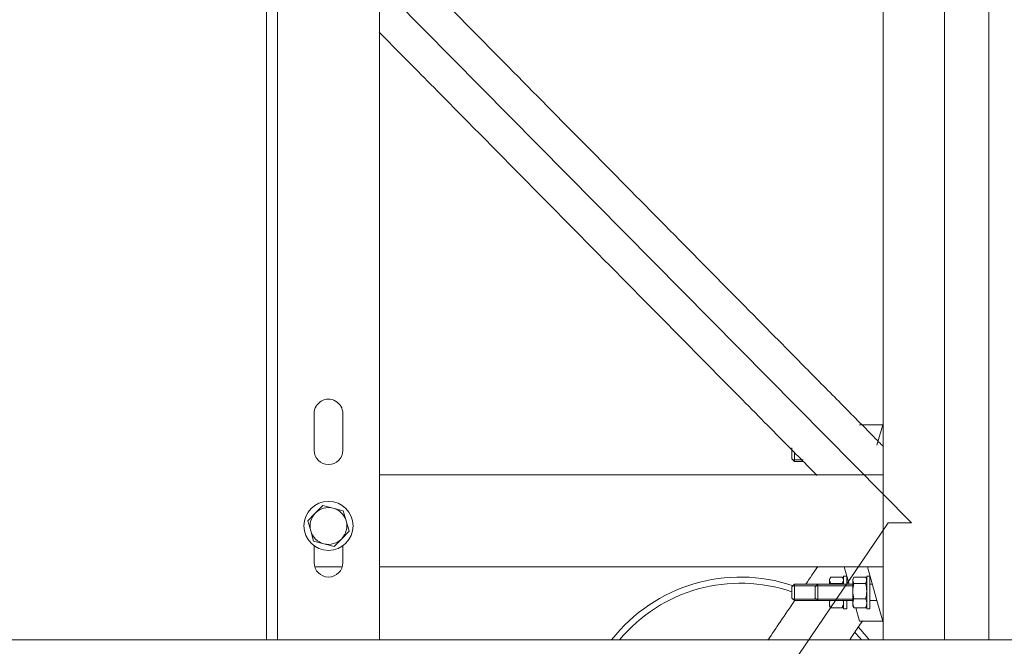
# Model space of a CAD drawing. Header units: millimetres. Extents: x -2674 to -2203, y -551 to -52.
# Tile 38 of 138: x -2399.28 to -2394.46, y -120.26 to -117.19. Entities that reach past the tile are written whole.
import ezdxf
from ezdxf.lldxf.tags import DXFTag

# ---------------------------------------------------------------- set-up
doc = ezdxf.new("R2010")
doc.units = ezdxf.units.MM
doc.layers.add('layer 1', color=7, linetype='Continuous')
tags = doc.linetypes.add('New Line23', pattern=[28.3, 19, -3.1, 3.1, -3.1]).pattern_tags.tags
tags[10:11] = [DXFTag(74, 4), DXFTag(75, 0), DXFTag(340, '0'), DXFTag(46, 1.0), DXFTag(50, 0.0), DXFTag(44, 0.0), DXFTag(45, 0.0)]
tags[8:9] = [DXFTag(74, 4), DXFTag(75, 0), DXFTag(340, '0'), DXFTag(46, 1.0), DXFTag(50, 0.0), DXFTag(44, 0.0), DXFTag(45, 0.0)]
tags[6:7] = [DXFTag(74, 4), DXFTag(75, 0), DXFTag(340, '0'), DXFTag(46, 1.0), DXFTag(50, 0.0), DXFTag(44, 0.0), DXFTag(45, 0.0)]
tags[4:5] = [DXFTag(74, 4), DXFTag(75, 0), DXFTag(340, '0'), DXFTag(46, 1.0), DXFTag(50, 0.0), DXFTag(44, 0.0), DXFTag(45, 0.0)]

msp = doc.modelspace()

# ---------------------------------------------------------------- linework, layer by layer
at = {"layer": 'layer 1', "lineweight": 9}
for points in [[(-2394.5372, -107.719), (-2394.5372, -107.719), (-2394.5372, -120.2258), (-2394.5372, -120.2258)], [(-2395.0552, -120.2258), (-2395.0552, -120.2258), (-2395.0552, -115.254), (-2395.0552, -115.254)], [(-2394.7552, -120.2258), (-2394.7552, -120.2258), (-2394.7552, -115.254), (-2394.7552, -115.254)], [(-2397.5167, -120.2258), (-2397.5167, -120.2258), (-2397.5167, -115.359), (-2397.5167, -115.359)], [(-2398.0167, -120.2258), (-2398.0167, -120.2258), (-2398.0167, -116.419), (-2398.0167, -116.419)], [(-2398.0699, -116.67), (-2398.0699, -116.67), (-2398.0699, -120.2258), (-2398.0699, -120.2258)], [(-2397.8367, -119.119), (-2397.8367, -119.119), (-2397.8367, -119.299), (-2397.8367, -119.299)], [(-2397.6967, -119.299), (-2397.6967, -119.299), (-2397.6967, -119.119), (-2397.6967, -119.119)], [(-2395.1704, -119.174), (-2395.1704, -119.174), (-2395.0567, -119.174), (-2395.0567, -119.174)], [(-2395.0849, -119.274), (-2395.0849, -119.274), (-2395.0567, -119.174), (-2395.0567, -119.174)], [(-2395.0567, -119.174), (-2395.0567, -119.174), (-2395.0552, -119.174), (-2395.0552, -119.174)], [(-2395.5004, -119.3415), (-2395.5004, -119.3415), (-2395.5004, -119.2865), (-2395.5004, -119.2865)], [(-2395.5004, -119.3415), (-2395.5004, -119.3415), (-2395.4879, -119.354), (-2395.4879, -119.354)], [(-2395.4955, -119.3464), (-2395.4955, -119.3464), (-2395.4449, -119.3464), (-2395.4449, -119.3464)], [(-2395.4879, -119.3105), (-2395.4879, -119.3105), (-2395.4879, -119.354), (-2395.4879, -119.354)], [(-2395.4879, -119.354), (-2395.4879, -119.354), (-2395.4449, -119.354), (-2395.4449, -119.354)], [(-2397.5167, -119.419), (-2397.5167, -119.419), (-2395.0552, -119.419), (-2395.0552, -119.419)], [(-2397.7951, -119.569), (-2397.7951, -119.569), (-2397.8313, -119.6063), (-2397.8313, -119.6063)], [(-2397.7447, -119.5818), (-2397.7759, -119.5739), (-2397.8089, -119.5832), (-2397.8313, -119.6063)], [(-2397.7447, -119.5818), (-2397.7447, -119.5818), (-2397.7951, -119.569), (-2397.7951, -119.569)], [(-2397.6801, -119.6445), (-2397.6889, -119.6135), (-2397.7135, -119.5896), (-2397.7447, -119.5818)], [(-2397.6943, -119.5945), (-2397.6943, -119.5945), (-2397.7447, -119.5818), (-2397.7447, -119.5818)], [(-2397.8313, -119.6063), (-2397.8313, -119.6063), (-2397.8675, -119.6436), (-2397.8675, -119.6436)], [(-2397.8313, -119.6063), (-2397.8537, -119.6294), (-2397.8621, -119.6626), (-2397.8533, -119.6936)], [(-2397.6801, -119.6445), (-2397.6801, -119.6445), (-2397.6943, -119.5945), (-2397.6943, -119.5945)], [(-2397.8675, -119.6436), (-2397.8675, -119.6436), (-2397.8533, -119.6936), (-2397.8533, -119.6936)], [(-2397.7022, -119.7317), (-2397.6798, -119.7087), (-2397.6714, -119.6754), (-2397.6801, -119.6445)], [(-2397.666, -119.6945), (-2397.666, -119.6945), (-2397.6801, -119.6445), (-2397.6801, -119.6445)], [(-2397.8533, -119.6936), (-2397.8446, -119.7245), (-2397.82, -119.7484), (-2397.7888, -119.7563)], [(-2397.8533, -119.6936), (-2397.8533, -119.6936), (-2397.8392, -119.7436), (-2397.8392, -119.7436)], [(-2397.7888, -119.7563), (-2397.7576, -119.7642), (-2397.7246, -119.7548), (-2397.7022, -119.7317)], [(-2397.7384, -119.769), (-2397.7384, -119.769), (-2397.7022, -119.7317), (-2397.7022, -119.7317)], [(-2397.7022, -119.7317), (-2397.7022, -119.7317), (-2397.666, -119.6945), (-2397.666, -119.6945)], [(-2397.8392, -119.7436), (-2397.8392, -119.7436), (-2397.7888, -119.7563), (-2397.7888, -119.7563)], [(-2397.8367, -119.7665), (-2397.8367, -119.7665), (-2397.8367, -119.849), (-2397.8367, -119.849)], [(-2397.7888, -119.7563), (-2397.7888, -119.7563), (-2397.7384, -119.769), (-2397.7384, -119.769)], [(-2397.6967, -119.849), (-2397.6967, -119.849), (-2397.6967, -119.7665), (-2397.6967, -119.7665)], [(-2397.8338, -119.869), (-2397.8338, -119.869), (-2397.6997, -119.869), (-2397.6997, -119.869)], [(-2397.5167, -119.869), (-2397.5167, -119.869), (-2395.0552, -119.869), (-2395.0552, -119.869)], [(-2395.4953, -119.9614), (-2395.817, -119.8523), (-2396.1726, -119.9583), (-2396.3821, -120.2258)], [(-2395.3746, -119.8677), (-2395.3934, -119.8955), (-2395.4129, -119.9242), (-2395.4327, -119.9535)], [(-2395.245, -119.869), (-2395.245, -119.869), (-2395.2211, -119.954), (-2395.2211, -119.954)], [(-2395.1313, -119.869), (-2395.1313, -119.869), (-2395.0849, -120.034), (-2395.0849, -120.034)], [(-2395.5004, -119.9914), (-2395.8028, -119.8867), (-2396.1385, -119.98), (-2396.3435, -120.2258)], [(-2395.3108, -119.9193), (-2395.3185, -119.9283), (-2395.3185, -119.9415), (-2395.3108, -119.9505)], [(-2395.3106, -119.9186), (-2395.3106, -119.9186), (-2395.3167, -119.9291), (-2395.3167, -119.9291)], [(-2395.3108, -119.9193), (-2395.3108, -119.9193), (-2395.2546, -119.9193), (-2395.2546, -119.9193)], [(-2395.2487, -119.9291), (-2395.2487, -119.9291), (-2395.2548, -119.9186), (-2395.2548, -119.9186)], [(-2395.2546, -119.9505), (-2395.247, -119.9415), (-2395.247, -119.9283), (-2395.2546, -119.9193)], [(-2395.2487, -119.954), (-2395.2487, -119.954), (-2395.2487, -119.914), (-2395.2487, -119.914)], [(-2395.2327, -119.914), (-2395.2327, -119.914), (-2395.2487, -119.914), (-2395.2487, -119.914)], [(-2395.2327, -119.954), (-2395.2327, -119.954), (-2395.2327, -119.914), (-2395.2327, -119.914)], [(-2395.1972, -119.9193), (-2395.2048, -119.9283), (-2395.2048, -119.9415), (-2395.1972, -119.9505)], [(-2395.197, -119.9186), (-2395.197, -119.9186), (-2395.203, -119.9291), (-2395.203, -119.9291)], [(-2395.1972, -119.9193), (-2395.1972, -119.9193), (-2395.1409, -119.9193), (-2395.1409, -119.9193)], [(-2395.135, -119.9291), (-2395.135, -119.9291), (-2395.1411, -119.9186), (-2395.1411, -119.9186)], [(-2395.1409, -119.9505), (-2395.1333, -119.9415), (-2395.1333, -119.9283), (-2395.1409, -119.9193)], [(-2395.135, -119.914), (-2395.135, -119.914), (-2395.135, -120.074), (-2395.135, -120.074)], [(-2395.119, -119.914), (-2395.119, -119.914), (-2395.135, -119.914), (-2395.135, -119.914)], [(-2395.119, -119.914), (-2395.119, -119.914), (-2395.119, -120.074), (-2395.119, -120.074)], [(-2395.4879, -119.954), (-2395.4879, -119.954), (-2395.5004, -119.9665), (-2395.5004, -119.9665)], [(-2395.5004, -120.0215), (-2395.5004, -120.0215), (-2395.5004, -119.9665), (-2395.5004, -119.9665)], [(-2395.4955, -119.9617), (-2395.4955, -119.9617), (-2395.3742, -119.9617), (-2395.3742, -119.9617)], [(-2395.4879, -119.954), (-2395.4879, -119.954), (-2395.4879, -120.034), (-2395.4879, -120.034)], [(-2395.3742, -119.954), (-2395.3742, -119.954), (-2395.4879, -119.954), (-2395.4879, -119.954)], [(-2395.3742, -119.954), (-2395.3742, -119.954), (-2395.3867, -119.9665), (-2395.3867, -119.9665)], [(-2395.3867, -119.9665), (-2395.3867, -119.9665), (-2395.3867, -120.0215), (-2395.3867, -120.0215)], [(-2395.3818, -119.9617), (-2395.3818, -119.9617), (-2395.203, -119.9617), (-2395.203, -119.9617)], [(-2395.3742, -120.034), (-2395.3742, -120.034), (-2395.3742, -119.954), (-2395.3742, -119.954)], [(-2395.203, -119.954), (-2395.203, -119.954), (-2395.3742, -119.954), (-2395.3742, -119.954)], [(-2395.3167, -119.9291), (-2395.3167, -119.9291), (-2395.3167, -119.954), (-2395.3167, -119.954)], [(-2395.3108, -119.9505), (-2395.3108, -119.9505), (-2395.2546, -119.9505), (-2395.2546, -119.9505)], [(-2395.1972, -119.9505), (-2395.2048, -119.9748), (-2395.2048, -120.0009), (-2395.1972, -120.0252)], [(-2395.203, -120.0589), (-2395.203, -120.0589), (-2395.203, -119.9291), (-2395.203, -119.9291)], [(-2395.1972, -119.9505), (-2395.1972, -119.9505), (-2395.1409, -119.9505), (-2395.1409, -119.9505)], [(-2395.1409, -120.0252), (-2395.1332, -120.0009), (-2395.1332, -119.9748), (-2395.1409, -119.9505)], [(-2395.1074, -119.954), (-2395.1074, -119.954), (-2395.119, -119.954), (-2395.119, -119.954)], [(-2395.5004, -120.0215), (-2395.5004, -120.0215), (-2395.4879, -120.034), (-2395.4879, -120.034)], [(-2395.3867, -120.0215), (-2395.3867, -120.0215), (-2395.3742, -120.034), (-2395.3742, -120.034)], [(-2395.4955, -120.0264), (-2395.4955, -120.0264), (-2395.3742, -120.0264), (-2395.3742, -120.0264)], [(-2395.4879, -120.034), (-2395.4879, -120.034), (-2395.3742, -120.034), (-2395.3742, -120.034)], [(-2395.3818, -120.0264), (-2395.3818, -120.0264), (-2395.203, -120.0264), (-2395.203, -120.0264)], [(-2395.3742, -120.034), (-2395.3742, -120.034), (-2395.203, -120.034), (-2395.203, -120.034)], [(-2395.3146, -120.0339), (-2395.3182, -120.0455), (-2395.3169, -120.0581), (-2395.3108, -120.0687)], [(-2395.3167, -120.034), (-2395.3167, -120.034), (-2395.3167, -120.0589), (-2395.3167, -120.0589)], [(-2395.3167, -120.0589), (-2395.3167, -120.0589), (-2395.3106, -120.0694), (-2395.3106, -120.0694)], [(-2395.313, -120.0657), (-2395.3124, -120.0668), (-2395.3117, -120.0678), (-2395.3108, -120.0687)], [(-2395.3108, -120.0687), (-2395.3108, -120.0687), (-2395.2546, -120.0687), (-2395.2546, -120.0687)], [(-2395.2548, -120.0694), (-2395.2548, -120.0694), (-2395.2487, -120.0589), (-2395.2487, -120.0589)], [(-2395.2546, -120.0687), (-2395.2486, -120.0581), (-2395.2472, -120.0455), (-2395.2508, -120.0339)], [(-2395.2546, -120.0687), (-2395.2538, -120.0678), (-2395.253, -120.0668), (-2395.2524, -120.0657)], [(-2395.2487, -120.074), (-2395.2487, -120.074), (-2395.2487, -120.034), (-2395.2487, -120.034)], [(-2395.2327, -120.074), (-2395.2327, -120.074), (-2395.2327, -120.034), (-2395.2327, -120.034)], [(-2395.1972, -120.0252), (-2395.2048, -120.0387), (-2395.2048, -120.0552), (-2395.1972, -120.0687)], [(-2395.203, -120.0589), (-2395.203, -120.0589), (-2395.197, -120.0694), (-2395.197, -120.0694)], [(-2395.1994, -120.0657), (-2395.1987, -120.0668), (-2395.198, -120.0678), (-2395.1972, -120.0687)], [(-2395.1972, -120.0252), (-2395.1972, -120.0252), (-2395.1409, -120.0252), (-2395.1409, -120.0252)], [(-2395.1972, -120.0687), (-2395.1972, -120.0687), (-2395.1409, -120.0687), (-2395.1409, -120.0687)], [(-2395.1704, -120.134), (-2395.1704, -120.134), (-2395.1888, -120.0687), (-2395.1888, -120.0687)], [(-2395.1411, -120.0694), (-2395.1411, -120.0694), (-2395.135, -120.0589), (-2395.135, -120.0589)], [(-2395.1409, -120.0687), (-2395.1332, -120.0552), (-2395.1332, -120.0387), (-2395.1409, -120.0252)], [(-2395.1409, -120.0687), (-2395.1401, -120.0678), (-2395.1393, -120.0668), (-2395.1387, -120.0657)], [(-2395.119, -120.034), (-2395.119, -120.034), (-2395.0849, -120.034), (-2395.0849, -120.034)], [(-2395.0567, -120.134), (-2395.0567, -120.134), (-2395.0849, -120.034), (-2395.0849, -120.034)], [(-2395.2487, -120.074), (-2395.2487, -120.074), (-2395.2327, -120.074), (-2395.2327, -120.074)], [(-2395.135, -120.074), (-2395.135, -120.074), (-2395.119, -120.074), (-2395.119, -120.074)], [(-2395.1224, -120.2258), (-2395.1392, -120.2044), (-2395.157, -120.1838), (-2395.1759, -120.1642)], [(-2395.0567, -120.134), (-2395.0567, -120.134), (-2395.1704, -120.134), (-2395.1704, -120.134)], [(-2395.0552, -120.134), (-2395.0552, -120.134), (-2395.0567, -120.134), (-2395.0567, -120.134)], [(-2395.161, -120.2258), (-2395.1713, -120.2133), (-2395.1821, -120.2012), (-2395.1933, -120.1894)], [(-2393.9298, -120.2258), (-2393.9298, -120.2258), (-2399.8372, -120.2258), (-2399.8372, -120.2258)]]:
    msp.add_open_spline(points, degree=3, dxfattribs=at)
at = {"layer": 'layer 1', "linetype": 'New Line23', "lineweight": 9}
msp.add_open_spline([(-2398.2846, -116.2437), (-2398.2846, -116.2437), (-2398.2846, -116.2437), (-2398.2846, -116.2437), (-2398.2846, -116.2437), (-2398.2846, -116.2437), (-2394.9167, -119.654), (-2394.9167, -119.654), (-2394.9167, -119.654), (-2394.9167, -119.654), (-2394.9167, -119.654), (-2394.9167, -119.654), (-2394.9167, -119.654), (-2394.9167, -119.654), (-2395.0304, -119.654), (-2395.0304, -119.654), (-2395.0304, -119.654), (-2395.0304, -119.654), (-2395.0304, -119.654), (-2395.0304, -119.654), (-2395.0304, -119.654), (-2395.0304, -119.654), (-2395.7522, -120.719), (-2395.7522, -120.719), (-2395.7522, -120.719), (-2395.7522, -120.719), (-2395.7522, -120.719), (-2395.7522, -120.719)], degree=3, knots=[0, 0, 0, 0, 0.125, 0.125, 0.125, 0.125, 0.25, 0.25, 0.25, 0.25, 0.375, 0.375, 0.375, 0.375, 0.5, 0.5, 0.5, 0.5, 0.625, 0.625, 0.625, 0.625, 0.75, 0.75, 0.75, 0.75, 1, 1, 1, 1], dxfattribs=at)
at = {"layer": 'layer 1', "lineweight": 9}
for points, knots in [([(-2395.0529, -119.2813), (-2395.0601, -119.274), (-2395.0674, -119.2666), (-2395.0749, -119.2591), (-2395.0749, -119.2591), (-2395.1225, -119.2109), (-2395.1749, -119.1578), (-2395.2312, -119.1008), (-2395.2312, -119.1008), (-2395.2846, -119.0467), (-2395.3416, -118.989), (-2395.4014, -118.9285), (-2395.4014, -118.9285), (-2395.4592, -118.8699), (-2395.5196, -118.8087), (-2395.582, -118.7455), (-2395.582, -118.7455), (-2395.6945, -118.6317), (-2395.8135, -118.5112), (-2395.9359, -118.3872), (-2395.9359, -118.3872), (-2396.0588, -118.2628), (-2396.1852, -118.1348), (-2396.3126, -118.0057), (-2396.3126, -118.0057), (-2396.4405, -117.8762), (-2396.5695, -117.7456), (-2396.6971, -117.6164), (-2396.6971, -117.6164), (-2396.8247, -117.4873), (-2396.9509, -117.3595), (-2397.0732, -117.2356), (-2397.0732, -117.2356), (-2397.1981, -117.1091), (-2397.3191, -116.9866), (-2397.4326, -116.8717), (-2397.4326, -116.8717), (-2397.4615, -116.8424), (-2397.49, -116.8135), (-2397.5179, -116.7853)], [0, 0, 0, 0, 0.090909, 0.090909, 0.090909, 0.090909, 0.181818, 0.181818, 0.181818, 0.181818, 0.272727, 0.272727, 0.272727, 0.272727, 0.363636, 0.363636, 0.363636, 0.363636, 0.454545, 0.454545, 0.454545, 0.454545, 0.545455, 0.545455, 0.545455, 0.545455, 0.636364, 0.636364, 0.636364, 0.636364, 0.727273, 0.727273, 0.727273, 0.727273, 0.818182, 0.818182, 0.818182, 0.818182, 1, 1, 1, 1]), ([(-2397.5186, -117.2542), (-2397.4763, -117.2971), (-2397.4332, -117.3407), (-2397.3895, -117.3849), (-2397.3895, -117.3849), (-2397.3083, -117.4672), (-2397.2251, -117.5514), (-2397.1406, -117.637), (-2397.1406, -117.637), (-2396.9895, -117.7899), (-2396.8346, -117.9469), (-2396.6799, -118.1034), (-2396.6799, -118.1034), (-2396.5251, -118.2603), (-2396.3706, -118.4167), (-2396.2207, -118.5685), (-2396.2207, -118.5685), (-2396.0708, -118.7203), (-2395.9254, -118.8674), (-2395.7902, -119.0044), (-2395.7902, -119.0044), (-2395.7051, -119.0905), (-2395.624, -119.1727), (-2395.5483, -119.2494), (-2395.5483, -119.2494), (-2395.4872, -119.3112), (-2395.4295, -119.3696), (-2395.377, -119.4228)], [0, 0, 0, 0, 0.125, 0.125, 0.125, 0.125, 0.25, 0.25, 0.25, 0.25, 0.375, 0.375, 0.375, 0.375, 0.5, 0.5, 0.5, 0.5, 0.625, 0.625, 0.625, 0.625, 0.75, 0.75, 0.75, 0.75, 1, 1, 1, 1]), ([(-2397.6967, -119.119), (-2397.6967, -119.094), (-2397.7101, -119.0709), (-2397.7317, -119.0584), (-2397.7317, -119.0584), (-2397.7534, -119.0459), (-2397.7801, -119.0459), (-2397.8017, -119.0584), (-2397.8017, -119.0584), (-2397.8234, -119.0709), (-2397.8367, -119.094), (-2397.8367, -119.119)], [0, 0, 0, 0, 0.25, 0.25, 0.25, 0.25, 0.5, 0.5, 0.5, 0.5, 1, 1, 1, 1]), ([(-2397.8367, -119.299), (-2397.8367, -119.3377), (-2397.8054, -119.369), (-2397.7667, -119.369), (-2397.7667, -119.369), (-2397.7281, -119.369), (-2397.6967, -119.3377), (-2397.6967, -119.299)], [0, 0, 0, 0, 0.333333, 0.333333, 0.333333, 0.333333, 1, 1, 1, 1]), ([(-2397.6467, -119.669), (-2397.6467, -119.6027), (-2397.7005, -119.549), (-2397.7667, -119.549), (-2397.7667, -119.549), (-2397.833, -119.549), (-2397.8867, -119.6027), (-2397.8867, -119.669), (-2397.8867, -119.669), (-2397.8867, -119.7353), (-2397.833, -119.789), (-2397.7667, -119.789), (-2397.7667, -119.789), (-2397.7005, -119.789), (-2397.6467, -119.7353), (-2397.6467, -119.669)], [0, 0, 0, 0, 0.2, 0.2, 0.2, 0.2, 0.4, 0.4, 0.4, 0.4, 0.6, 0.6, 0.6, 0.6, 1, 1, 1, 1]), ([(-2397.8367, -119.849), (-2397.8367, -119.8877), (-2397.8054, -119.919), (-2397.7667, -119.919), (-2397.7667, -119.919), (-2397.7281, -119.919), (-2397.6967, -119.8877), (-2397.6967, -119.849)], [0, 0, 0, 0, 0.333333, 0.333333, 0.333333, 0.333333, 1, 1, 1, 1]), ([(-2395.487, -120.0335), (-2395.51, -120.0676), (-2395.5333, -120.102), (-2395.5565, -120.1361), (-2395.5565, -120.1361), (-2395.5773, -120.1668), (-2395.5979, -120.1973), (-2395.6182, -120.2272)], [0, 0, 0, 0, 0.333333, 0.333333, 0.333333, 0.333333, 1, 1, 1, 1]), ([(-2395.2183, -120.2254), (-2395.2047, -120.2053), (-2395.1912, -120.1854), (-2395.1778, -120.1656), (-2395.1778, -120.1656), (-2395.1703, -120.1545), (-2395.1629, -120.1435), (-2395.1555, -120.1326)], [0, 0, 0, 0, 0.333333, 0.333333, 0.333333, 0.333333, 1, 1, 1, 1])]:
    msp.add_open_spline(points, degree=3, knots=knots, dxfattribs=at)

doc.saveas('drawing.dxf')
